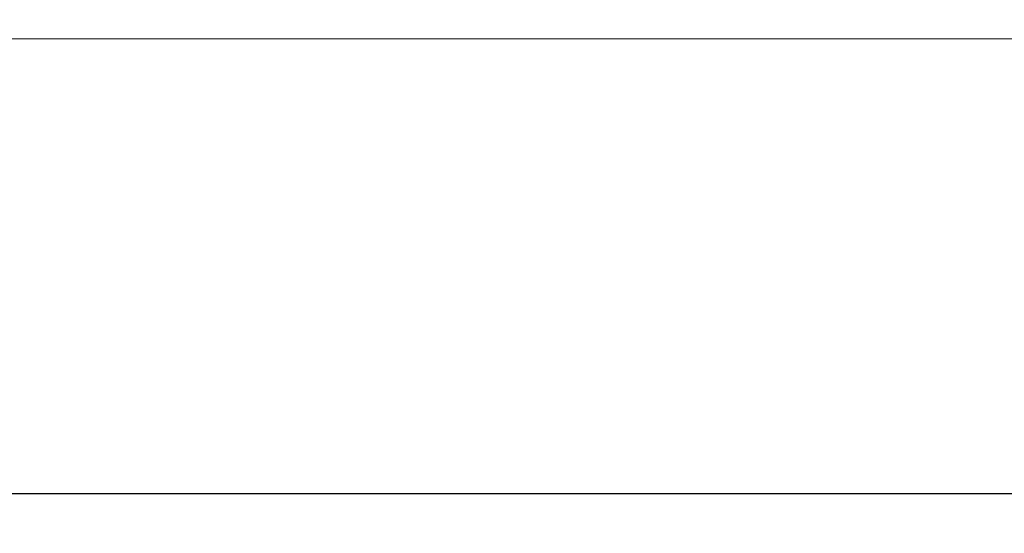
# Model space of a CAD drawing. Header units: millimetres. Extents: x -56112 to 30506, y -136199 to -2178.
# Tile 21 of 45: x 5478 to 17851, y -105999 to -99540. Entities that reach past the tile are written whole.
import ezdxf
from ezdxf.enums import TextEntityAlignment as Align

# ---------------------------------------------------------------- set-up
doc = ezdxf.new("R2010")
doc.units = ezdxf.units.MM
doc.header["$LTSCALE"] = 10
doc.header["$MEASUREMENT"] = 0
doc.header["$PDMODE"] = 35
doc.layers.add('L001', color=1, linetype='Continuous', lineweight=18)
doc.layers.add('L004', color=4, linetype='Continuous')
doc.styles.get("Standard").update_dxf_attribs({"font": 'simplex.shx', "width": 0.75, "height": 200})
doc.dimstyles.new('1_100', dxfattribs={"dimtxt": 200, "dimasz": 300, "dimexe": 200, "dimexo": 200, "dimgap": 100, "dimtad": 1, "dimdec": 0, "dimlfac": 0.1, "dimtxsty": 'Standard', "dimblk": 'OBLIQUE', "dimcen": 250, "dimdle": 2, "dimclrt": 2, "dimadec": 0, "dimazin": 0, "dimtfac": 1, "dimtdec": 0, "dimtmove": 1, "dimatfit": 3, "dimfxl": 1, "dimarcsym": 0})

# ---------------------------------------------------------------- blocks, each defined once
blk = doc.blocks.new('_Oblique')
at = {"layer": 'L004', "color": 0, "lineweight": -2}
blk.add_line((-0.5, -0.5), (0.5, 0.5), dxfattribs=at)
blk = doc.blocks.new('*D1933')
at = {"layer": 'Defpoints'}
for p in [(-43796, -93024), (22164, -95784), (-10767, -99582), (22164, -99783)]:
    blk.add_point(p, dxfattribs=at)
at = {"layer": 'L001'}
for p, q in [((-43796, -93224), (-43796, -99983)), ((22164, -95984), (22164, -99983)), ((-43796, -99783), (22164, -99783))]:
    blk.add_line(p, q, dxfattribs=at)
at = {"layer": 'L001', "xscale": 300, "yscale": 300, "zscale": 300, "rotation": 180}
blk.add_blockref('_Oblique', (-43796, -99783), dxfattribs=at)
at = {"layer": 'L001', "xscale": 300, "yscale": 300, "zscale": 300}
blk.add_blockref('_Oblique', (22164, -99783), dxfattribs=at)
at = {"layer": 'L001', "color": 2, "linetype": 'Continuous', "width": 0.75}
blk.add_text('6596', height=200, dxfattribs=at).set_placement((-11028, -99582), align=Align.MIDDLE_LEFT)

msp = doc.modelspace()

# ---------------------------------------------------------------- linework, layer by layer
at = {"layer": 'Defpoints'}
msp.add_3dface([(-51868.7, -76799.4, 0), (30505.6, -76799.4, 0), (30505.6, -106499.4, 0), (-51868.7, -106499.4, 0)], dxfattribs=at)
at = {"layer": 'L004'}
msp.add_3dface([(29505.6, -77799.4, 0), (-50868.7, -77799.4, 0), (-50868.7, -105499.4, 0), (29505.6, -105499.4, 0)], dxfattribs=at)

# ---------------------------------------------------------------- dimensions: what is measured, and where the dimension line sits
at = {"layer": 'L001'}
dim = msp.add_linear_dim(base=(22164, -99783.4), p1=(-43796, -93024.4), p2=(22164, -95784.4), dimstyle='1_100', override={"dimtad": 0}, dxfattribs=at)
dim.commit()
dim.dimension.update_dxf_attribs({"geometry": '*D1933', "text_midpoint": (-10767, -99582.4), "dimtype": 160})

doc.saveas('drawing.dxf')
